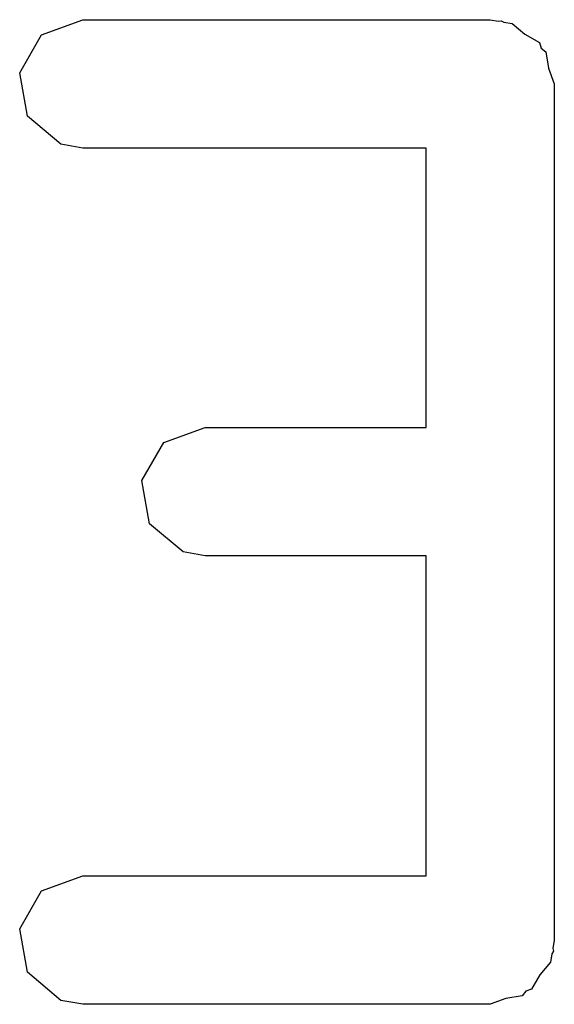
# Model space of a CAD drawing. Extents: x -30 to 247, y -88 to 102.
# Tile 12 of 26: x 63.67 to 64.295, y 67.172 to 68.322. Entities that reach past the tile are written whole.
import ezdxf

# ---------------------------------------------------------------- set-up
doc = ezdxf.new("R2010")
doc.units = 0
doc.layers.add('BLACK', color=7, linetype='CONTINUOUS')

msp = doc.modelspace()

# ---------------------------------------------------------------- linework, layer by layer
at = {"layer": 'BLACK', "linetype": 'CONTINUOUS'}
for p, q in [((63.6956, 68.3048), (63.7438, 68.3224)), ((63.7438, 68.3224), (64.22, 68.3224)), ((64.22, 68.3224), (64.2297, 68.3207)), ((64.2297, 68.3207), (64.233, 68.3212)), ((64.233, 68.3212), (64.2359, 68.3196)), ((64.2359, 68.3196), (64.2457, 68.3179)), ((64.2457, 68.3179), (64.2606, 68.3053)), ((63.6699, 68.2604), (63.6956, 68.3048)), ((64.2606, 68.3053), (64.2775, 68.2956)), ((64.2775, 68.2956), (64.2798, 68.2892)), ((64.2798, 68.2892), (64.285, 68.2849)), ((64.285, 68.2849), (64.2883, 68.2657)), ((64.2883, 68.2657), (64.295, 68.2474)), ((63.6789, 68.2099), (63.6699, 68.2604)), ((64.295, 68.2474), (64.295, 67.2474)), ((63.7182, 68.1769), (63.6789, 68.2099)), ((63.7438, 68.1724), (63.7182, 68.1769)), ((64.145, 68.1724), (63.7438, 68.1724)), ((64.145, 67.8462), (64.145, 68.1724)), ((63.8385, 67.8286), (63.8867, 67.8462)), ((63.8867, 67.8462), (64.145, 67.8462)), ((63.8128, 67.7842), (63.8385, 67.8286)), ((63.8217, 67.7337), (63.8128, 67.7842)), ((63.861, 67.7007), (63.8217, 67.7337)), ((63.8867, 67.6962), (63.861, 67.7007)), ((64.145, 67.6962), (63.8867, 67.6962)), ((64.145, 67.3224), (64.145, 67.6962)), ((63.6956, 67.3048), (63.7438, 67.3224)), ((63.7438, 67.3224), (64.145, 67.3224)), ((63.6699, 67.2604), (63.6956, 67.3048)), ((63.6789, 67.2099), (63.6699, 67.2604)), ((64.295, 67.2474), (64.2933, 67.2376)), ((64.2922, 67.2315), (64.2905, 67.2217)), ((64.2939, 67.2344), (64.2922, 67.2315)), ((64.2933, 67.2376), (64.2939, 67.2344)), ((64.2905, 67.2217), (64.278, 67.2068)), ((63.7182, 67.1769), (63.6789, 67.2099)), ((64.278, 67.2068), (64.2682, 67.1899)), ((64.2618, 67.1876), (64.2575, 67.1824)), ((64.2682, 67.1899), (64.2618, 67.1876)), ((63.7438, 67.1724), (63.7182, 67.1769)), ((64.22, 67.1724), (63.7438, 67.1724)), ((64.2383, 67.179), (64.22, 67.1724)), ((64.2575, 67.1824), (64.2383, 67.179))]:
    msp.add_line(p, q, dxfattribs=at)

doc.saveas('drawing.dxf')
